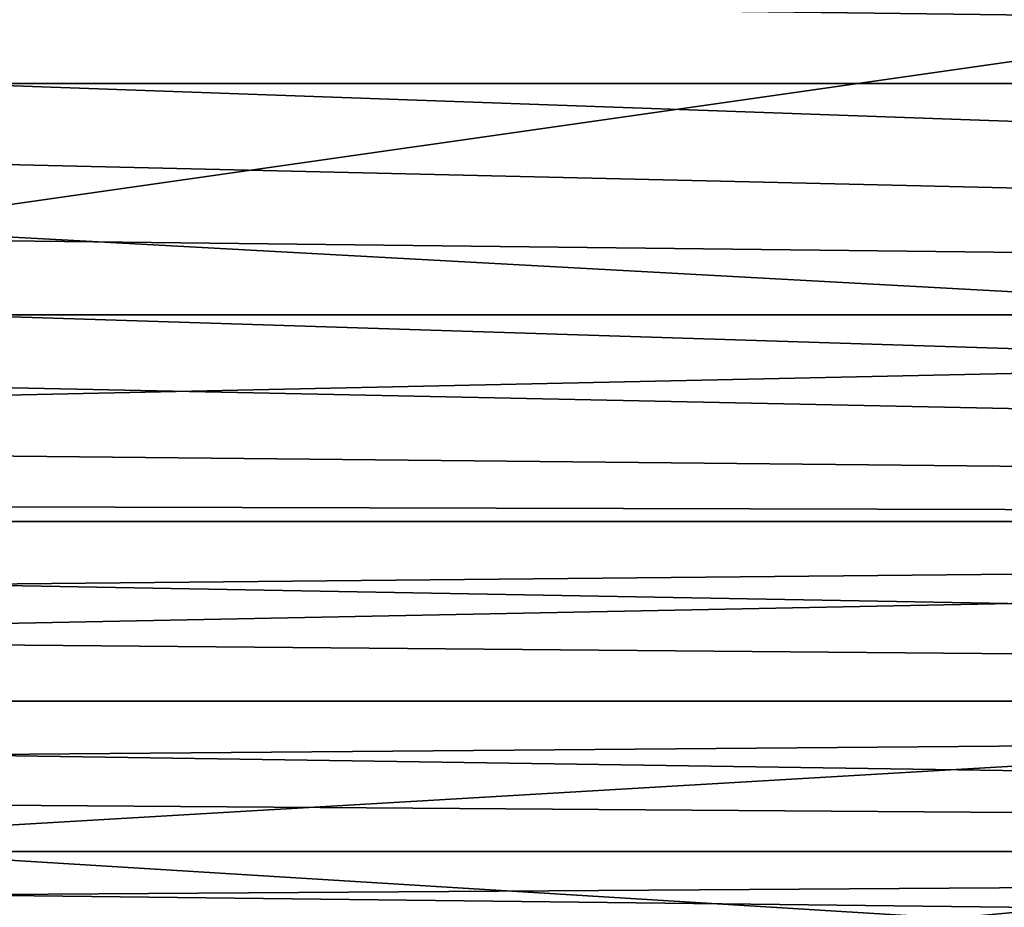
# Model space of a CAD drawing. Header units: metres. Extents: x -36 to 82, y -104 to 104.
# Tile 162 of 245: x 69.43 to 71.15, y 4.18 to 5.74. Entities that reach past the tile are written whole.
import ezdxf

# ---------------------------------------------------------------- set-up
doc = ezdxf.new("R2010")
doc.units = ezdxf.units.M
doc.layers.add('solid_FIT-SHOWER-153_SW0001', color=7, linetype='CONTINUOUS')

msp = doc.modelspace()

# ---------------------------------------------------------------- linework, layer by layer
at = {"layer": 'solid_FIT-SHOWER-153_SW0001'}
for points in [[(59.465103, 6.466679, 13.789559), (80.699997, 5.324776, 14.103455), (80.699997, 7.045866, 13.604935)], [(78.5, 6.434303, -26.964064), (52, 6.525178, -26.933752), (52, 4.931117, -27.398083)], [(77, 6.5, -14), (59.5, 4, -14), (59.5, 6.5, -14)], [(77, 4, -14), (59.5, 4, -14), (77, 6.5, -14)], [(77, -6.5, -1), (59.5, 6.5, -1), (59.5, -6.5, -1)], [(77, 6.5, -1), (59.5, 6.5, -1), (77, 2.257359, -1)], [(77, -2.257359, -1), (77, 2.257359, -1), (59.5, 6.5, -1)], [(77, -6.5, -1), (77, -2.257359, -1), (59.5, 6.5, -1)], [(59.465103, 6.466679, 13.789559), (59.619923, 4.870267, 14.210342), (80.699997, 5.324776, 14.103455)], [(78.5, 4.86164, -27.415146), (78.5, 6.434303, -26.964064), (52, 4.931117, -27.398083)], [(78.5, 6.434303, 11.964063), (78.5, 4.86164, 12.415147), (58.85154, 5.935616, 12.121935)], [(80.699997, 6.070361, -29.05909), (80.699997, 5.627439, -29.366014), (69.300003, 5.918892, -29.155781)], [(78.5, 4.86164, 12.415147), (58.992683, 4.47508, 12.505558), (58.85154, 5.935616, 12.121935)], [(80.699997, 5.627439, -29.366014), (69.300003, 5.771177, -29.258141), (69.300003, 5.918892, -29.155781)], [(80.699997, 5.627439, -29.366014), (69.300003, 5.62744, -29.366014), (69.300003, 5.771177, -29.258141)], [(80.699997, 5.222132, -29.721132), (69.300003, 5.487888, -29.479246), (69.300003, 5.62744, -29.366014)], [(80.699997, 5.627439, -29.366014), (80.699997, 5.222132, -29.721132), (69.300003, 5.62744, -29.366014)], [(80.699997, 5.222132, -29.721132), (69.300003, 5.352719, -29.597677), (69.300003, 5.487888, -29.479246)], [(80.699997, 5.222132, -29.721132), (69.300003, 5.222128, -29.721134), (69.300003, 5.352719, -29.597677)], [(59.619923, 4.870267, 14.210342), (80.699997, 3.569153, 14.461868), (80.699997, 5.324776, 14.103455)], [(80.699997, 5.222132, -29.721132), (80.699997, 4.859654, -30.119869), (69.300003, 5.222128, -29.721134)], [(80.699997, 4.859654, -30.119869), (69.300003, 5.096302, -29.849442), (69.300003, 5.222128, -29.721134)], [(80.699997, 4.859654, -30.119869), (69.300003, 4.975421, -29.982414), (69.300003, 5.096302, -29.849442)], [(80.699997, 4.859654, -30.119869), (69.300003, 4.859658, -30.119864), (69.300003, 4.975421, -29.982414)], [(78.5, 4.86164, -27.415146), (52, 4.931117, -27.398083), (52, 3.305647, -27.731649)], [(59.619923, 4.870267, 14.210342), (59.730202, 3.259323, 14.51007), (80.699997, 3.569153, 14.461868)], [(78.5, 4.86164, -27.415146), (52, 3.305647, -27.731649), (62.291336, 3.343428, -27.725515)], [(78.5, 4.86164, 12.415147), (78.5, 3.258736, 12.739272), (58.992683, 4.47508, 12.505558)], [(78.5, 4.86164, -27.415146), (62.291336, 3.343428, -27.725515), (62.706448, 3.34358, -27.725491)], [(78.5, 4.86164, -27.415146), (62.706448, 3.34358, -27.725491), (63.118618, 3.292389, -27.733887)], [(78.5, 3.258736, -27.739273), (78.5, 4.86164, -27.415146), (63.118618, 3.292389, -27.733887)], [(80.699997, 4.859654, -30.119869), (69.300003, 4.749177, -30.261593), (69.300003, 4.859658, -30.119864)], [(80.699997, 4.859654, -30.119869), (80.699997, 4.544671, -30.557098), (69.300003, 4.749177, -30.261593)], [(80.699997, 4.544671, -30.557098), (69.300003, 4.644135, -30.407402), (69.300003, 4.749177, -30.261593)], [(80.699997, 4.544671, -30.557098), (69.300003, 4.544684, -30.557077), (69.300003, 4.644135, -30.407402)], [(80.699997, 4.544671, -30.557098), (69.300003, 4.450966, -30.710407), (69.300003, 4.544684, -30.557077)], [(80.699997, 4.544671, -30.557098), (80.699997, 4.281238, -31.027189), (69.300003, 4.450966, -30.710407)], [(78.5, 3.258736, 12.739272), (59.093678, 2.994684, 12.78005), (58.992683, 4.47508, 12.505558)], [(80.699997, 4.281238, -31.027189), (69.300003, 4.363114, -30.867174), (69.300003, 4.450966, -30.710407)], [(80.699997, 4.281238, -31.027189), (69.300003, 4.281254, -31.027155), (69.300003, 4.363114, -30.867174)], [(80.699997, 4.281238, -31.027189), (69.300003, 4.205503, -31.190119), (69.300003, 4.281254, -31.027155)], [(80.699997, 4.281238, -31.027189), (80.699997, 4.072744, -31.524092), (69.300003, 4.205503, -31.190119)], [(80.699997, 4.072744, -31.524092), (69.300003, 4.13597, -31.355835), (69.300003, 4.205503, -31.190119)]]:
    msp.add_3dface(points, dxfattribs=at)

doc.saveas('drawing.dxf')
